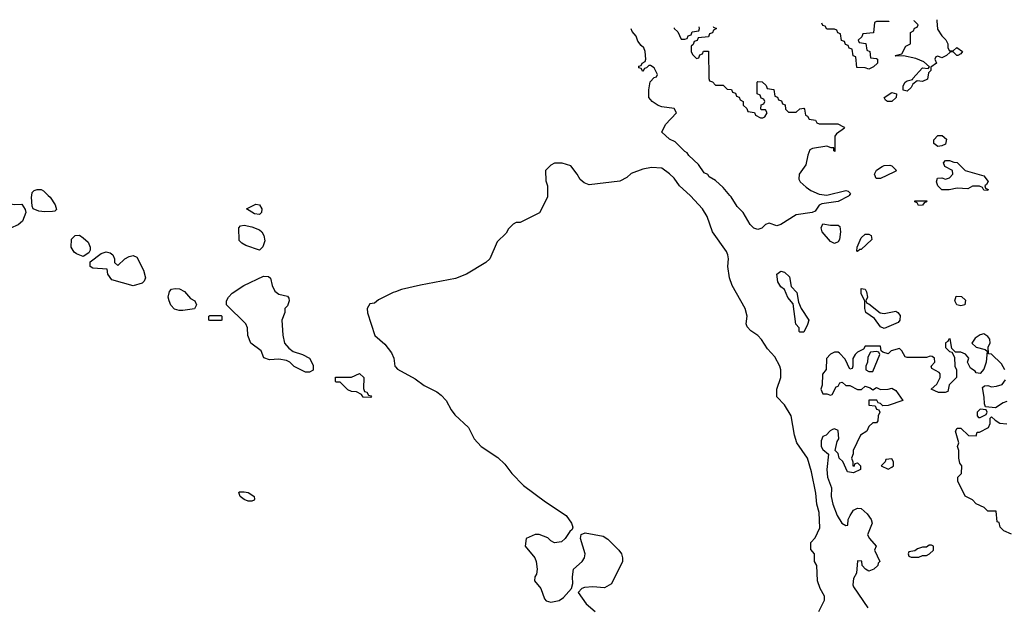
# Model space of a CAD drawing. Header units: inches. Extents: x 2792272 to 2951639, y 860504 to 1033803.
# Tile 61 of 209: x 2818039 to 2823176, y 1027857 to 1030916. Entities that reach past the tile are written whole.
import ezdxf

# ---------------------------------------------------------------- set-up
doc = ezdxf.new("R2010")
doc.units = ezdxf.units.IN
doc.header["$MEASUREMENT"] = 0
for name, color, linetype in [('C8012', 7, 'Continuous'), ('C8013', 7, 'Continuous'), ('C8022', 7, 'Continuous'), ('C8023', 7, 'Continuous')]:
    doc.layers.add(name, color=color, linetype=linetype)

msp = doc.modelspace()

# ---------------------------------------------------------------- linework, layer by layer
at = {"layer": 'C8012', "color": 4}
for points, elevation in [([(2817934.9, 1030000), (2817938, 1029998), (2817951.6, 1029971.6), (2817970, 1029954), (2817982, 1029958), (2818010, 1029952), (2818050, 1029954), (2818067.1, 1029927.1), (2818071.3, 1029910), (2818054.2, 1029865.8), (2818030, 1029846), (2817990, 1029828.7), (2817961.2, 1029841.2), (2817950, 1029858), (2817930, 1029858), (2817910, 1029868), (2817888, 1029910), (2817868.9, 1029928.9), (2817850, 1029966), (2817830, 1029986), (2817790, 1029986), (2817771.3, 1030000)], 12), ([(2818187.7, 1030000), (2818198, 1029990), (2818224.7, 1029950), (2818230, 1029926), (2818222, 1029918), (2818210, 1029915.3), (2818170, 1029915.1), (2818138.6, 1029918.6), (2818109.1, 1029929.1), (2818104, 1029944), (2818101.2, 1029990), (2818102.6, 1030000)], 12), ([(2820000, 1029497.8), (2819987.1, 1029492.9), (2819910, 1029455.3), (2819890, 1029438), (2819866, 1029434), (2819852, 1029410), (2819852.7, 1029387.3), (2819891.3, 1029270), (2819944.5, 1029224.5), (2819979.3, 1029179.3), (2819990.6, 1029150.6), (2819995.8, 1029110), (2820000, 1029105.4)], 16)]:
    msp.add_lwpolyline(points, dxfattribs=dict(at, elevation=elevation))
at = {"layer": 'C8012', "color": 4, "elevation": 12}
for points in [[(2819290, 1029900.9), (2819263.3, 1029903.3), (2819222, 1029930), (2819270, 1029954), (2819290, 1029950.8), (2819302, 1029930), (2819300.7, 1029910)], [(2819290, 1029714), (2819218, 1029738), (2819198, 1029750), (2819184.7, 1029764.7), (2819182, 1029830), (2819190, 1029842), (2819210, 1029844.7), (2819250, 1029836.3), (2819290, 1029820.5), (2819302, 1029810), (2819313, 1029790), (2819317.1, 1029762.9), (2819307.5, 1029732.5)], [(2818370, 1029682), (2818334.6, 1029694.6), (2818323.1, 1029703.1), (2818308, 1029730), (2818308.4, 1029771.6), (2818328.4, 1029791.6), (2818350, 1029792), (2818370, 1029778), (2818395.5, 1029755.5), (2818406.8, 1029730), (2818406, 1029714), (2818398.8, 1029701.2)], [(2818550, 1029634), (2818588, 1029670), (2818610, 1029681), (2818630, 1029686), (2818650, 1029678), (2818684, 1029610), (2818694.8, 1029570), (2818687.7, 1029552.3), (2818677.1, 1029542.9), (2818630, 1029529), (2818519, 1029559), (2818498, 1029590), (2818495.3, 1029615.3), (2818420.4, 1029620.4), (2818406, 1029630), (2818407.3, 1029652.7), (2818463.2, 1029696.8), (2818490, 1029706), (2818510, 1029701), (2818524.7, 1029690), (2818534, 1029670), (2818534, 1029650)], [(2819530, 1029078), (2819470, 1029108), (2819448, 1029130), (2819430, 1029139), (2819390, 1029145.2), (2819342, 1029142), (2819313.2, 1029153.2), (2819299, 1029190), (2819244, 1029230), (2819228.7, 1029270), (2819228, 1029310), (2819218, 1029330), (2819118, 1029430), (2819118, 1029450), (2819128, 1029470), (2819148, 1029490), (2819208.7, 1029530), (2819310, 1029579.3), (2819337.5, 1029577.5), (2819347.5, 1029567.5), (2819356.3, 1029530), (2819370, 1029501), (2819390, 1029484.7), (2819435.3, 1029475.3), (2819443.6, 1029463.6), (2819444.7, 1029450), (2819435.3, 1029424.7), (2819422, 1029410), (2819422, 1029390), (2819406, 1029350), (2819410.9, 1029270.9), (2819421, 1029230), (2819443.5, 1029203.5), (2819466.4, 1029186.4), (2819514, 1029170), (2819550.8, 1029150.8), (2819570, 1029114), (2819570, 1029088), (2819550, 1029078)], [(2818890, 1029399), (2818870, 1029399.3), (2818847.2, 1029407.2), (2818827.3, 1029427.3), (2818818, 1029450), (2818812.7, 1029470), (2818820.7, 1029499.3), (2818830, 1029510.8), (2818850, 1029514.8), (2818872.7, 1029512.7), (2818898.4, 1029498.4), (2818930, 1029462), (2818952, 1029450), (2818962, 1029430), (2818950, 1029408)], [(2819030, 1029348), (2819026, 1029350), (2819026, 1029370), (2819030, 1029374), (2819090, 1029374), (2819094, 1029370), (2819094, 1029350), (2819090, 1029348)], [(2819870, 1028946), (2819830, 1028948), (2819822, 1028962), (2819796.4, 1028976.4), (2819770, 1028978), (2819750, 1028986), (2819710, 1029026), (2819690, 1029026), (2819686, 1029030), (2819687.3, 1029052.7), (2819770, 1029052), (2819811.6, 1029071.6), (2819834, 1029050), (2819832.7, 1028992.7), (2819838, 1028978), (2819850, 1028974), (2819858, 1028958), (2819870, 1028954), (2819874, 1028950)], [(2819230, 1028406), (2819210, 1028414), (2819189.2, 1028430), (2819182, 1028450), (2819185.6, 1028454.4), (2819210, 1028454.9), (2819231, 1028450), (2819250, 1028439.1), (2819262.8, 1028430), (2819263.6, 1028416.4), (2819262, 1028410), (2819250, 1028406)]]:
    msp.add_lwpolyline(points, close=True, dxfattribs=at)
at = {"layer": 'C8013', "color": 4, "elevation": 12}
msp.add_lwpolyline([(2818102.6, 1030000), (2818104.7, 1030015.3), (2818114, 1030026), (2818130, 1030031), (2818150, 1030030.8), (2818163.5, 1030023.5), (2818187.7, 1030000)], dxfattribs=at)
at = {"layer": 'C8022', "color": 4}
for points, elevation in [([(2820792, 1030000), (2820792, 1029990), (2820751.3, 1029908.7), (2820650, 1029858), (2820630, 1029858), (2820614, 1029850), (2820590, 1029826), (2820576.9, 1029803.1), (2820530, 1029758), (2820491, 1029670), (2820470.6, 1029649.4), (2820370.5, 1029589.5), (2820313.2, 1029566.8), (2820130, 1029532.7), (2820030.7, 1029509.3), (2820000, 1029497.8)], 16), ([(2822208.7, 1027830), (2822238, 1027890), (2822238, 1027910), (2822215.3, 1027950), (2822202, 1027990), (2822198, 1028070), (2822186, 1028090), (2822186, 1028130), (2822167.3, 1028152.7), (2822166, 1028190), (2822190, 1028214), (2822214, 1028266), (2822210, 1028346), (2822198, 1028390), (2822192.1, 1028447.9), (2822170, 1028558), (2822149.2, 1028630), (2822094, 1028710), (2822082, 1028750), (2822064, 1028850), (2822030, 1028908), (2821988.7, 1028950), (2821988.7, 1028990), (2822009.2, 1029050), (2822009.2, 1029090), (2822004, 1029110), (2821978.6, 1029158.6), (2821940.2, 1029200.2), (2821910, 1029248.7), (2821889.3, 1029269.3), (2821853.6, 1029293.6), (2821834.6, 1029314.6), (2821828.7, 1029330), (2821834, 1029370), (2821824, 1029410), (2821755.3, 1029530), (2821742, 1029570), (2821734, 1029630), (2821737.2, 1029670), (2821733.2, 1029690), (2821726.6, 1029706.6), (2821653.2, 1029810), (2821626, 1029890), (2821601.2, 1029930), (2821538.3, 1029998.3), (2821536.5, 1030000)], 16), ([(2822366.4, 1030000), (2822363.6, 1029996.4), (2822310, 1029969), (2822224.5, 1029955.5), (2822210.8, 1029949.2), (2822190, 1029918), (2822174, 1029910), (2822090, 1029899), (2822010, 1029848.7), (2821990, 1029842), (2821950, 1029855.3), (2821930, 1029848), (2821911, 1029829), (2821890, 1029822), (2821870, 1029829), (2821850, 1029849), (2821813.2, 1029910), (2821782.4, 1029942.4), (2821751.7, 1029991.7), (2821744.8, 1030000)], 12), ([(2823178, 1029090), (2823161.4, 1029121.4), (2823110, 1029172), (2823094, 1029174), (2823091.3, 1029210), (2823102.8, 1029230), (2823101, 1029250), (2823090, 1029264.7), (2823070, 1029278), (2823050, 1029272), (2823024.7, 1029255.3), (2823006, 1029230), (2823028.4, 1029208.4), (2823076.4, 1029196.4), (2823087.3, 1029187.3), (2823081.2, 1029130), (2823070, 1029094), (2823050, 1029072), (2823030, 1029074), (2823023.6, 1029083.6), (2822999.6, 1029099.6), (2822984.7, 1029130), (2822991.6, 1029151.6), (2822972.7, 1029172.7), (2822950, 1029182), (2822922, 1029182), (2822902, 1029202), (2822892.7, 1029252.7), (2822886, 1029250), (2822882, 1029238), (2822868.4, 1029231.6), (2822870, 1029206), (2822890, 1029186), (2822902, 1029182), (2822916.4, 1029156.4), (2822918, 1029110), (2822926, 1029090), (2822926, 1029050), (2822888.4, 1029011.6), (2822882, 1028978), (2822867.3, 1028972.7), (2822832.7, 1028972.7), (2822794, 1028990), (2822823.6, 1029016.4), (2822842, 1029050), (2822842, 1029070), (2822836.9, 1029076.9), (2822798, 1029098), (2822794, 1029110), (2822814, 1029130), (2822811.6, 1029151.6), (2822799.6, 1029159.6), (2822790, 1029162), (2822770, 1029154), (2822670, 1029154), (2822658, 1029158), (2822642, 1029190), (2822630, 1029202), (2822586, 1029190), (2822570, 1029174), (2822542, 1029182), (2822534, 1029190), (2822530, 1029214), (2822450, 1029214), (2822442, 1029198), (2822410, 1029182), (2822398, 1029170), (2822386, 1029150), (2822386, 1029110), (2822382, 1029098), (2822370, 1029094), (2822345.4, 1029145.4), (2822316.9, 1029176.9), (2822310, 1029182), (2822290, 1029182), (2822270, 1029172), (2822248, 1029150), (2822247.3, 1029092.7), (2822227.3, 1029067.3), (2822226, 1029010), (2822218, 1028990), (2822230, 1028966), (2822250, 1028966), (2822270, 1028958), (2822278, 1028962), (2822298, 1029002), (2822310, 1029006), (2822318, 1029022), (2822330, 1029026), (2822348.4, 1029008.4), (2822370, 1029008), (2822410, 1028988), (2822431.6, 1028988.4), (2822450, 1029006), (2822476.4, 1028996.4), (2822490, 1028986), (2822510, 1028998), (2822530, 1028988), (2822570, 1028988.7), (2822590, 1028994), (2822610, 1028982), (2822646, 1028930), (2822570, 1028904.7), (2822542, 1028902), (2822530, 1028914), (2822518, 1028918), (2822511.6, 1028931.6), (2822468.4, 1028931.6), (2822470, 1028906), (2822502, 1028902), (2822510, 1028886), (2822522, 1028882), (2822526, 1028870), (2822518, 1028850), (2822516.4, 1028823.6), (2822510, 1028814), (2822490, 1028814), (2822470, 1028794), (2822458, 1028770), (2822426, 1028750), (2822388, 1028670), (2822387.3, 1028652.7), (2822378, 1028630), (2822386, 1028610), (2822386, 1028590), (2822392.7, 1028587.3), (2822398, 1028602), (2822410, 1028606), (2822426, 1028590), (2822426, 1028570), (2822390, 1028554), (2822358, 1028558), (2822332.7, 1028612.7), (2822314, 1028630), (2822310, 1028654), (2822294, 1028670), (2822303.6, 1028716.4), (2822312, 1028730), (2822310, 1028774), (2822290, 1028782), (2822280.4, 1028779.6), (2822267.3, 1028772.7), (2822246, 1028750), (2822230, 1028742), (2822220.2, 1028719.8), (2822221.2, 1028690), (2822230, 1028675.3), (2822258, 1028650), (2822249.6, 1028570), (2822254, 1028530), (2822274.6, 1028474.6), (2822273.2, 1028430), (2822280.9, 1028390), (2822303.7, 1028330), (2822329, 1028290), (2822350, 1028278), (2822359.6, 1028280.4), (2822362, 1028310), (2822371, 1028330), (2822390, 1028358), (2822410, 1028368.7), (2822430, 1028368), (2822460.2, 1028340.2), (2822481.2, 1028310), (2822486, 1028290), (2822462.7, 1028230), (2822473.2, 1028210), (2822508, 1028170), (2822498, 1028150), (2822526, 1028090), (2822518, 1028082), (2822515.3, 1028070), (2822495.3, 1028050), (2822470, 1028041), (2822452, 1028050), (2822434, 1028070), (2822432.7, 1028092.7), (2822410, 1028094), (2822404, 1028030), (2822390, 1028002), (2822386, 1027970), (2822390, 1027958), (2822464, 1027850)], 12), ([(2820000, 1029105.4), (2820010, 1029094.4), (2820102.8, 1029042.8), (2820150, 1029008.8), (2820215.1, 1028975.1), (2820238.2, 1028958.2), (2820264.4, 1028930), (2820290, 1028882), (2820310, 1028855.5), (2820380.5, 1028790), (2820410, 1028731.3), (2820446, 1028690), (2820533.2, 1028633.2), (2820570, 1028598.8), (2820607.3, 1028550), (2820667.1, 1028487.1), (2820782, 1028402), (2820890, 1028331), (2820918, 1028290), (2820924.7, 1028270), (2820922, 1028258), (2820910, 1028248), (2820884.7, 1028210), (2820866.4, 1028193.6), (2820830, 1028188.7), (2820810, 1028199), (2820794.2, 1028214.2), (2820750, 1028232), (2820728, 1028232), (2820682, 1028210), (2820676, 1028170), (2820726.8, 1028110), (2820733.4, 1028090), (2820739.1, 1028050), (2820734.9, 1028025.1), (2820726, 1028010), (2820724.7, 1027990), (2820757.3, 1027950), (2820776.9, 1027896.9), (2820785.4, 1027885.4), (2820810, 1027878), (2820852.9, 1027887.1), (2820876.5, 1027903.5), (2820918, 1027950), (2820924.7, 1027975.3), (2820922.7, 1028010), (2820928.7, 1028050), (2820974, 1028090), (2820985.2, 1028110), (2820989.2, 1028130), (2820964, 1028210), (2820968.7, 1028231.3), (2820990, 1028241), (2821082.5, 1028222.5), (2821107.5, 1028207.5), (2821164.7, 1028150), (2821178, 1028130), (2821184.7, 1028110), (2821184.7, 1028090), (2821126.4, 1027973.6), (2821090, 1027954), (2821030, 1027958), (2820984.9, 1027955.1), (2820972, 1027950), (2820952, 1027930), (2820994, 1027870), (2821040.7, 1027830)], 16), ([(2823190, 1028924.7), (2823170, 1028918), (2823130, 1028892), (2823078, 1028898), (2823072.7, 1028912.7), (2823071.6, 1028948.4), (2823062, 1028998), (2823072.7, 1029007.3), (2823090, 1029008), (2823110, 1029002), (2823135.3, 1029004.7), (2823165.4, 1029014.6), (2823182, 1029038)], 12), ([(2823212.7, 1028232.7), (2823174, 1028250), (2823154, 1028270), (2823150, 1028294), (2823138, 1028298), (2823132.7, 1028352.7), (2823090, 1028354), (2823071.6, 1028371.6), (2823030, 1028392), (2823010, 1028412), (2822971.6, 1028431.6), (2822934, 1028510), (2822934, 1028530), (2822952, 1028550), (2822954, 1028590), (2822943.6, 1028603.6), (2822938, 1028630), (2822938, 1028670), (2822932, 1028690), (2822938, 1028710), (2822922, 1028770), (2822930, 1028786), (2822950, 1028786), (2822990, 1028748), (2823030, 1028746), (2823034, 1028766), (2823046, 1028766), (2823094, 1028790), (2823102, 1028810), (2823102, 1028838), (2823110, 1028846), (2823128, 1028828), (2823152.9, 1028812.9), (2823190, 1028809.3)], 12)]:
    msp.add_lwpolyline(points, dxfattribs=dict(at, elevation=elevation))
at = {"layer": 'C8022', "color": 4, "elevation": 12}
for points in [[(2822728, 1029948), (2822722, 1029962), (2822710, 1029966), (2822708.7, 1029971.3), (2822771, 1029971), (2822770, 1029966), (2822758, 1029962), (2822750, 1029948.7)], [(2822270, 1029844), (2822310, 1029844.7), (2822318, 1029838), (2822321, 1029810), (2822316, 1029770), (2822310, 1029758), (2822290, 1029748.7), (2822270, 1029759), (2822225.2, 1029810), (2822221.2, 1029830), (2822230, 1029852)], [(2822410, 1029708), (2822406, 1029710), (2822408, 1029730), (2822430, 1029778), (2822450, 1029798), (2822470, 1029798), (2822482, 1029790), (2822484.7, 1029770), (2822430, 1029718), (2822422, 1029718)], [(2822110, 1029286), (2822106, 1029290), (2822106, 1029310), (2822088.9, 1029328.9), (2822074, 1029434), (2822046.8, 1029466.8), (2822029.3, 1029509.3), (2822010, 1029524), (2821994.5, 1029550), (2821989, 1029590), (2822010, 1029604), (2822030, 1029599.1), (2822055.8, 1029575.8), (2822064.5, 1029524.5), (2822093.2, 1029493.2), (2822102.8, 1029442.8), (2822116, 1029410), (2822156, 1029350), (2822150, 1029326), (2822130, 1029286)], [(2822550, 1029384.9), (2822610, 1029396.3), (2822621, 1029390), (2822633.4, 1029373.4), (2822630.8, 1029349.2), (2822622.8, 1029337.2), (2822550, 1029306), (2822530, 1029315.3), (2822498.7, 1029358.7), (2822454, 1029390), (2822448, 1029410), (2822448, 1029450), (2822430, 1029486), (2822430, 1029514), (2822450, 1029511.3), (2822456.9, 1029496.9), (2822462, 1029470), (2822454, 1029450), (2822458, 1029438), (2822470, 1029434), (2822527.5, 1029387.5)], [(2822950, 1029424), (2822928.7, 1029430), (2822917.2, 1029450), (2822925.6, 1029474.4), (2822953, 1029473), (2822974, 1029454), (2822970, 1029429)], [(2822510, 1029186), (2822478, 1029182), (2822463.6, 1029156.4), (2822462, 1029130), (2822454, 1029110), (2822454, 1029090), (2822470, 1029082), (2822490, 1029082), (2822526, 1029170), (2822522, 1029182)], [(2823050, 1028886), (2823034, 1028870), (2823034, 1028850), (2823042, 1028842), (2823050, 1028842), (2823082, 1028858), (2823086, 1028870), (2823082, 1028882)], [(2822590, 1028626), (2822558, 1028622), (2822554, 1028610), (2822534, 1028590), (2822570, 1028572), (2822590, 1028582), (2822598, 1028590), (2822598, 1028610)], [(2822796.4, 1028176.4), (2822783.6, 1028176.4), (2822770, 1028166), (2822750, 1028166), (2822723.6, 1028156.4), (2822710, 1028146), (2822678, 1028142), (2822674, 1028130), (2822678, 1028118), (2822690, 1028114), (2822730, 1028114), (2822750, 1028122), (2822770, 1028122), (2822786, 1028130), (2822806, 1028150), (2822806, 1028170)]]:
    msp.add_lwpolyline(points, close=True, dxfattribs=at)
at = {"layer": 'C8023', "color": 4}
for points, elevation in [([(2822572.7, 1030908.6), (2822572.7, 1030907.3), (2822510, 1030906), (2822498, 1030902), (2822492.7, 1030847.3), (2822438, 1030842), (2822432.7, 1030827.3), (2822414, 1030810), (2822418, 1030798), (2822452.7, 1030792.7), (2822458, 1030758), (2822474, 1030750), (2822478, 1030718), (2822510, 1030714), (2822514, 1030710), (2822514, 1030690), (2822494, 1030670), (2822470, 1030658), (2822450, 1030666), (2822407.3, 1030667.3), (2822402, 1030722), (2822387.3, 1030727.3), (2822382, 1030762), (2822367.3, 1030767.3), (2822362, 1030782), (2822347.3, 1030787.3), (2822342, 1030802), (2822327.3, 1030807.3), (2822322, 1030842), (2822307.3, 1030847.3), (2822302, 1030862), (2822290, 1030866), (2822250, 1030866), (2822242, 1030882), (2822230, 1030886), (2822224, 1030898)], 12), ([(2822823.3, 1030916.2), (2822824.7, 1030910), (2822827.1, 1030867.1), (2822850, 1030832), (2822871.3, 1030811.3), (2822882, 1030790), (2822882, 1030770), (2822890, 1030754), (2822910, 1030754), (2822928.9, 1030771.1), (2822958, 1030750), (2822950, 1030738), (2822934, 1030730), (2822928, 1030730), (2822910, 1030748), (2822892.7, 1030747.3), (2822874, 1030730), (2822850, 1030718), (2822830, 1030726), (2822818, 1030722), (2822814, 1030710), (2822822, 1030690), (2822792, 1030668), (2822792, 1030652), (2822781, 1030639), (2822774.4, 1030605.6), (2822750, 1030594), (2822722, 1030598), (2822699.6, 1030580.4), (2822690, 1030562), (2822670, 1030544), (2822648.4, 1030548.4), (2822648.9, 1030571.1), (2822658, 1030590), (2822670, 1030598), (2822696.4, 1030603.6), (2822698, 1030610), (2822750, 1030664.7), (2822778, 1030662), (2822786, 1030670), (2822756.4, 1030696.4), (2822714.6, 1030714.6), (2822650, 1030728), (2822610, 1030726), (2822606, 1030730), (2822642, 1030738), (2822662, 1030778), (2822686, 1030790), (2822686, 1030850), (2822702, 1030858), (2822707.3, 1030872.7), (2822722, 1030878), (2822726, 1030890), (2822706, 1030910), (2822706, 1030912.6)], 12), ([(2821744.8, 1030000), (2821710, 1030042), (2821670, 1030078), (2821636.4, 1030096.4), (2821628.7, 1030108.7), (2821610, 1030118), (2821580.4, 1030160.4), (2821530, 1030208), (2821522, 1030222), (2821510, 1030228.7), (2821458.6, 1030278.6), (2821430, 1030294), (2821389, 1030330), (2821408, 1030370), (2821466, 1030430), (2821453.6, 1030453.6), (2821390, 1030462), (2821370, 1030468.7), (2821338, 1030490), (2821322, 1030510), (2821322, 1030550), (2821328.4, 1030591.6), (2821350, 1030614), (2821362, 1030618), (2821366, 1030630), (2821350, 1030666), (2821330, 1030678), (2821322, 1030678), (2821310, 1030666), (2821298, 1030662), (2821290, 1030646), (2821282, 1030662), (2821270, 1030666), (2821270, 1030674), (2821282, 1030678), (2821286, 1030690), (2821302, 1030698), (2821306, 1030710), (2821302, 1030750), (2821295.3, 1030770), (2821281.2, 1030781.2), (2821264.7, 1030804.7), (2821255.3, 1030830), (2821234.6, 1030854.6), (2821229.1, 1030867.8)], 12), ([(2821453.7, 1030874.6), (2821454, 1030870), (2821472.7, 1030852.7), (2821490, 1030814), (2821510, 1030814), (2821522, 1030818), (2821527.3, 1030832.7), (2821542, 1030838), (2821547.3, 1030852.7), (2821582, 1030858), (2821586, 1030870), (2821583.2, 1030878.5)], 12), ([(2821657, 1030880.8), (2821658, 1030878), (2821674, 1030870), (2821658, 1030862), (2821652.7, 1030847.3), (2821638, 1030842), (2821632.7, 1030827.3), (2821578, 1030822), (2821572.7, 1030807.3), (2821558, 1030802), (2821552.7, 1030787.3), (2821542, 1030778), (2821542, 1030750), (2821550, 1030734), (2821570, 1030714), (2821582, 1030718), (2821587.3, 1030732.7), (2821602, 1030738), (2821607.3, 1030752.7), (2821632.7, 1030752.7), (2821634, 1030610), (2821638, 1030598), (2821652.7, 1030592.7), (2821670, 1030574), (2821710, 1030574), (2821730, 1030554), (2821752.7, 1030552.7), (2821758, 1030538), (2821772.7, 1030532.7), (2821778, 1030518), (2821792.7, 1030512.7), (2821798, 1030498), (2821814, 1030490), (2821814, 1030470), (2821832.7, 1030452.7), (2821838, 1030438), (2821872.7, 1030432.7), (2821878, 1030418), (2821903.6, 1030403.6), (2821916.4, 1030403.6), (2821926, 1030410), (2821938, 1030430), (2821930, 1030446), (2821910, 1030446), (2821906, 1030450), (2821907.3, 1030472.7), (2821922, 1030478), (2821926, 1030490), (2821922, 1030502), (2821907.3, 1030507.3), (2821902, 1030522), (2821886, 1030530), (2821886, 1030590), (2821890, 1030594), (2821912.7, 1030592.7), (2821932.7, 1030572.7), (2821938, 1030558), (2821972.7, 1030552.7), (2821978, 1030518), (2821992.7, 1030512.7), (2821998, 1030498), (2822012.7, 1030492.7), (2822018, 1030478), (2822032.7, 1030472.7), (2822034, 1030450), (2822050, 1030434), (2822090, 1030434), (2822108.4, 1030451.6), (2822130, 1030454), (2822134, 1030450), (2822138, 1030418), (2822150, 1030414), (2822158, 1030398), (2822191.6, 1030391.6), (2822198, 1030378), (2822210, 1030374), (2822307.3, 1030372.7), (2822336.9, 1030356.9), (2822342, 1030350), (2822299.6, 1030320.4), (2822291.3, 1030308.7), (2822291.6, 1030228.4), (2822287.3, 1030232.7), (2822287.3, 1030247.3), (2822272.7, 1030247.3), (2822250, 1030257.2), (2822174.8, 1030245.2), (2822162, 1030238), (2822150.8, 1030210), (2822139.8, 1030160.2), (2822106, 1030110), (2822104.7, 1030084.7), (2822111.3, 1030070), (2822143, 1030043), (2822166.2, 1030026.2), (2822210, 1030006.8), (2822250, 1030000.7), (2822350, 1030024.7), (2822362, 1030022), (2822374, 1030010), (2822366.4, 1030000)], 12), ([(2821536.5, 1030000), (2821481.2, 1030050), (2821452.7, 1030090), (2821430, 1030113.2), (2821390, 1030141.2), (2821335.3, 1030144.7), (2821290, 1030137.2), (2821230, 1030114), (2821207.1, 1030092.9), (2821170, 1030074), (2821010, 1030055.3), (2820984.7, 1030064.7), (2820963.1, 1030083.1), (2820948, 1030110), (2820913.6, 1030153.6), (2820870, 1030168.7), (2820830, 1030168), (2820810, 1030158), (2820782, 1030130), (2820783.6, 1030076.4), (2820792, 1030050), (2820792, 1030000)], 16)]:
    msp.add_lwpolyline(points, dxfattribs=dict(at, elevation=elevation))
at = {"layer": 'C8023', "color": 4, "elevation": 12}
for points in [[(2822590, 1030489.2), (2822566, 1030490), (2822556.4, 1030496.4), (2822549.1, 1030510.9), (2822590, 1030536), (2822614, 1030530), (2822612, 1030510)], [(2822830, 1030255.3), (2822808, 1030270), (2822808.7, 1030290), (2822830, 1030312), (2822852, 1030312), (2822874, 1030294), (2822870, 1030268), (2822850, 1030258)], [(2823090, 1030026), (2823070, 1030028), (2823062, 1030042), (2823047.3, 1030047.3), (2823010, 1030048.7), (2822985.4, 1030034.6), (2822930, 1030037.2), (2822888.9, 1030028.9), (2822850, 1030028.7), (2822828.7, 1030050), (2822822, 1030070), (2822828, 1030090), (2822850, 1030092), (2822870, 1030084.7), (2822890, 1030092), (2822908, 1030110), (2822906, 1030130), (2822866, 1030150), (2822858, 1030170), (2822870, 1030182), (2822890, 1030182), (2822912.7, 1030172.7), (2822930, 1030172), (2822972, 1030130), (2823070, 1030102), (2823091.6, 1030071.6), (2823083.6, 1030056.4), (2823074, 1030050), (2823078, 1030038), (2823092, 1030030)], [(2822508, 1030088), (2822498, 1030110), (2822509.3, 1030130.7), (2822538, 1030150), (2822550, 1030156), (2822578, 1030158), (2822590, 1030154), (2822611.6, 1030131.6), (2822610, 1030126), (2822599.6, 1030120.4), (2822530, 1030088.7)]]:
    msp.add_lwpolyline(points, close=True, dxfattribs=at)

doc.saveas('drawing.dxf')
